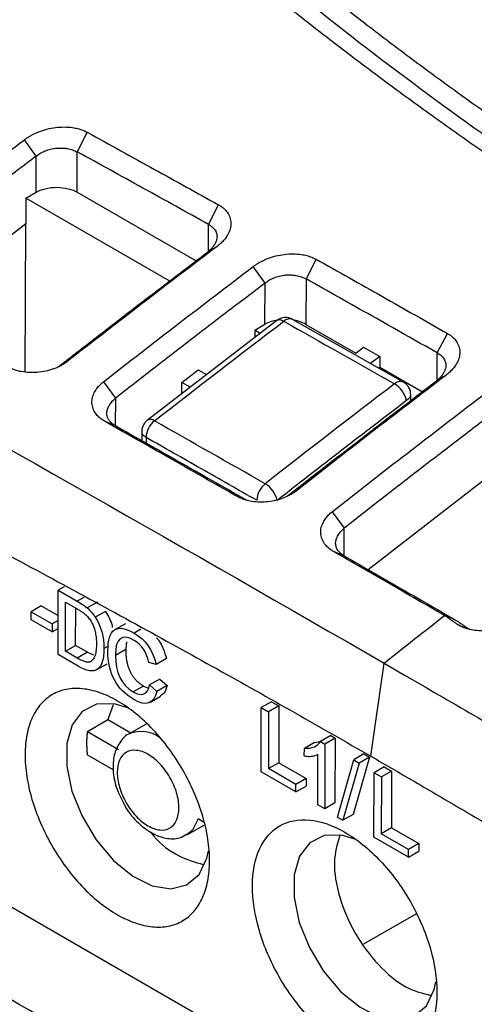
# Model space of a CAD drawing. Header units: millimetres. Extents: x -508 to 796, y -404 to 760.
# Tile 111 of 116: x 656 to 672, y 672 to 706. Entities that reach past the tile are written whole.
import ezdxf

# ---------------------------------------------------------------- set-up
doc = ezdxf.new("R2010")
doc.units = ezdxf.units.MM

msp = doc.modelspace()

# ---------------------------------------------------------------- linework, layer by layer
at = {"color": 7, "linetype": 'Continuous', "lineweight": 25}
for p, q in [((658.334, 701.663), (657.992, 700.985)), ((656.577, 700.837), (656.171, 701.406)), ((657.988, 699.594), (657.992, 700.985)), ((656.574, 699.596), (656.577, 700.682)), ((656.577, 700.682), (656.577, 700.837)), ((656.22, 699.393), (656.218, 698.502)), ((656.22, 699.393), (656.574, 699.596)), ((661.178, 696.531), (656.22, 699.393)), ((657.988, 699.594), (662.089, 697.226)), ((662.518, 698.485), (662.861, 699.161)), ((656.218, 698.502), (652.27, 695.48)), ((656.196, 693.403), (656.211, 698.506)), ((662.815, 697.727), (662.517, 697.553)), ((666.229, 697.282), (665.884, 696.605)), ((664.469, 696.461), (664.061, 697.033)), ((665.884, 696.605), (665.879, 695.038)), ((664.465, 695.041), (664.469, 696.461)), ((664.871, 695.169), (660.409, 691.735)), ((664.111, 694.838), (664.465, 695.041)), ((669.239, 693.049), (665.419, 695.207)), ((665.879, 695.038), (667.596, 694.047)), ((664.111, 694.838), (664.111, 694.584)), ((664.299, 694.729), (664.111, 694.838)), ((670.409, 694.054), (670.756, 694.729)), ((667.596, 694.047), (667.86, 694.247)), ((667.86, 694.247), (668.426, 693.927)), ((668.426, 693.927), (668.11, 693.687)), ((668.426, 693.927), (668.425, 693.568)), ((657.353, 693.587), (657.645, 693.756)), ((668.373, 693.539), (668.425, 693.568)), ((668.425, 693.568), (669.897, 692.718)), ((661.6, 693.03), (662.166, 693.466)), ((662.166, 693.466), (662.45, 693.306)), ((670.706, 693.28), (670.409, 693.11)), ((658.891, 693.058), (659.304, 692.492)), ((661.599, 692.651), (661.6, 693.03)), ((661.884, 692.87), (661.6, 693.03)), ((669.492, 692.408), (669.492, 692.613)), ((659.304, 691.547), (658.953, 691.685)), ((660.216, 691.342), (660.216, 691.03)), ((672.001, 689.656), (668.027, 686.579)), ((665.244, 689.126), (665.536, 689.29)), ((666.781, 688.58), (667.196, 688.011)), ((667.195, 687.058), (666.847, 687.194)), ((657.326, 683.652), (657.332, 685.871)), ((657.541, 685.991), (657.332, 685.871)), ((657.332, 685.871), (657.992, 685.49)), ((657.581, 683.768), (657.586, 685.461)), ((657.586, 685.461), (657.988, 685.229)), ((658.686, 685.464), (658.333, 685.262)), ((656.751, 685.33), (656.397, 685.127)), ((656.397, 685.127), (657.122, 684.709)), ((656.397, 684.854), (656.397, 685.127)), ((656.751, 685.33), (657.33, 684.996)), ((657.935, 683.971), (657.938, 685.258)), ((658.967, 685.143), (658.613, 684.94)), ((657.121, 684.436), (656.397, 684.854)), ((657.122, 684.709), (657.121, 684.436)), ((657.329, 684.828), (657.122, 684.709)), ((659.65, 684.719), (659.296, 684.517)), ((671.001, 684.866), (670.655, 685.001)), ((657.121, 684.436), (657.328, 684.555)), ((671.155, 684.664), (671.537, 684.515)), ((659.689, 684.089), (659.661, 683.84)), ((657.581, 683.768), (657.935, 683.971)), ((657.99, 683.532), (657.581, 683.768)), ((658.343, 683.735), (657.935, 683.971)), ((658.343, 683.735), (657.99, 683.532)), ((658.343, 683.735), (658.546, 683.646)), ((659.308, 683.637), (659.661, 683.84)), ((658.017, 683.253), (657.326, 683.652)), ((658.666, 683.134), (659.019, 683.336)), ((660.71, 683.311), (660.461, 683.386)), ((661.063, 683.514), (660.71, 683.311)), ((668.115, 680.15), (668.574, 683.357)), ((641.343, 683.254), (691.387, 654.364)), ((660.84, 682.81), (660.486, 682.607)), ((660.84, 682.81), (661.094, 682.589)), ((660.277, 682.57), (659.924, 682.367)), ((660.277, 682.57), (660.447, 682.501)), ((660.486, 682.607), (660.74, 682.386)), ((661.094, 682.589), (660.74, 682.386)), ((660.513, 682.016), (660.866, 682.219)), ((664.69, 682.03), (664.337, 681.827)), ((664.69, 682.03), (664.945, 681.883)), ((659.224, 681.923), (659.046, 681.412)), ((664.331, 679.608), (664.337, 681.827)), ((664.337, 681.827), (664.591, 681.68)), ((664.591, 681.68), (664.586, 679.724)), ((664.945, 681.883), (664.591, 681.68)), ((664.945, 681.883), (664.939, 679.927)), ((658.338, 681), (659.046, 681.412)), ((659.046, 681.412), (659.842, 680.953)), ((658.338, 681), (659.414, 680.378)), ((660.365, 681.26), (659.781, 680.917)), ((659.781, 680.917), (659.805, 680.93)), ((666.177, 680.624), (665.823, 680.421)), ((666.177, 680.624), (666.373, 680.654)), ((666.732, 680.862), (666.379, 680.659)), ((666.379, 680.659), (666.531, 680.571)), ((666.885, 680.774), (666.531, 680.571)), ((666.732, 680.862), (666.885, 680.774)), ((666.885, 680.774), (666.878, 678.544)), ((665.822, 680.158), (665.823, 680.421)), ((666.531, 680.571), (666.525, 678.341)), ((659.229, 679.681), (658.336, 680.196)), ((666.288, 678.478), (666.293, 680.215)), ((666.961, 678.051), (667.525, 680.025)), ((668.068, 680.118), (667.505, 678.144)), ((667.878, 680.228), (667.525, 680.025)), ((667.525, 680.025), (667.714, 679.916)), ((668.068, 680.118), (667.714, 679.916)), ((667.878, 680.228), (668.068, 680.118)), ((665.528, 678.917), (664.331, 679.608)), ((664.939, 679.927), (664.586, 679.724)), ((665.529, 679.18), (664.586, 679.724)), ((664.939, 679.927), (665.882, 679.383)), ((667.714, 679.916), (667.151, 677.942)), ((668.579, 679.785), (668.226, 679.582)), ((668.834, 679.638), (668.48, 679.435)), ((668.579, 679.785), (668.834, 679.638)), ((668.834, 679.638), (668.828, 677.682)), ((665.882, 679.383), (665.529, 679.18)), ((665.882, 679.383), (665.882, 679.12)), ((668.22, 677.363), (668.226, 679.582)), ((668.226, 679.582), (668.48, 679.435)), ((668.48, 679.435), (668.475, 677.479)), ((665.528, 678.917), (665.529, 679.18)), ((665.528, 678.917), (665.882, 679.12)), ((666.525, 678.341), (666.288, 678.478)), ((666.878, 678.544), (666.525, 678.341)), ((662.348, 677.88), (662.16, 677.988)), ((666.961, 678.051), (667.151, 677.942)), ((667.505, 678.144), (667.151, 677.942)), ((661.775, 677.439), (662.365, 677.769)), ((668.828, 677.682), (668.475, 677.479)), ((668.828, 677.682), (669.771, 677.138)), ((669.417, 676.672), (668.22, 677.363)), ((669.418, 676.935), (668.475, 677.479)), ((669.417, 676.672), (669.418, 676.935)), ((669.771, 677.138), (669.418, 676.935)), ((669.771, 677.138), (669.771, 676.874)), ((669.417, 676.672), (669.771, 676.874)), ((669.663, 674.707), (667.858, 673.672))]:
    msp.add_line(p, q, dxfattribs=at)
at = {"color": 250, "linetype": 'Continuous', "lineweight": 25}
for p, q in [((662.515, 697.551), (662.518, 698.485)), ((670.407, 693.109), (670.409, 694.054)), ((659.304, 692.492), (659.302, 691.548)), ((660.363, 691.138), (660.362, 690.947)), ((667.193, 687.059), (667.196, 688.011)), ((658.215, 685.618), (657.992, 685.49)), ((660.188, 684.529), (659.955, 684.395)), ((659.067, 683.948), (658.912, 683.859))]:
    msp.add_line(p, q, dxfattribs=at)
at = {"color": 250, "linetype": 'Continuous', "lineweight": 25, "flags": 128}
for points in [[(665.114, 695.145), (665.047, 695.177), (664.984, 695.193), (664.929, 695.193), (664.883, 695.177), (664.871, 695.169)], [(662.157, 677.987), (661.968, 677.6), (661.774, 677.439)]]:
    msp.add_lwpolyline(points, dxfattribs=at)
at = {"color": 7, "linetype": 'Continuous', "lineweight": 25, "flags": 128}
for points in [[(668.574, 683.357), (669.281, 682.948), (669.988, 682.538)], [(659.729, 681.817), (659.259, 681.954), (658.659, 681.94), (658.165, 681.693), (657.813, 681.229), (657.629, 680.583), (657.627, 679.803), (657.807, 678.948), (658.155, 678.08), (658.646, 677.263), (659.244, 676.559), (659.903, 676.019), (660.576, 675.685), (661.212, 675.579), (661.763, 675.711), (662.19, 676.07), (662.461, 676.63), (662.519, 676.893)], [(667.57, 677.29), (667.101, 677.427), (666.501, 677.413), (666.007, 677.166), (665.655, 676.702), (665.471, 676.056), (665.469, 675.276), (665.649, 674.421), (665.997, 673.553), (666.488, 672.736), (667.086, 672.032), (667.745, 671.493), (668.418, 671.158), (669.053, 671.052), (669.605, 671.184), (670.032, 671.543), (670.303, 672.103), (670.361, 672.366)]]:
    msp.add_lwpolyline(points, dxfattribs=at)
at = {"color": 7, "linetype": 'Continuous', "lineweight": 25}
for centre, radius, start, end in [((665.174, 694.771), 0.5, 60.6635, 127.2478), ((665.093, 693.891), 1.31, 98.7178, 118.636), ((665.253, 693.902), 1.298, 61.1241, 79.533), ((668.465, 692.217), 0.902, 12.4311, 58.718), ((661.138, 691.105), 0.776, 128.8039, 177.6056), ((664.959, 688.937), 0.778, 128.7989, 177.3692), ((663.994, 688.758), 0.919, 13.4538, 58.7597)]:
    msp.add_arc(centre, radius, start, end, dxfattribs=at)
at = {"color": 250, "linetype": 'Continuous', "lineweight": 25}
for centre, radius, start, end in [((665.313, 694.944), 0.283, 68.0737, 134.7876), ((669.131, 692.797), 0.274, 66.8061, 136.1401), ((660.511, 691.536), 0.224, 51.0716, 117.1382), ((660.195, 679.932), 1.071, 54.1998, 111.3369)]:
    msp.add_arc(centre, radius, start, end, dxfattribs=at)
at = {"color": 7, "linetype": 'Continuous', "lineweight": 25}
for points, knots in [([(683.746, 694.068), (683.452, 694.238), (682.864, 694.579), (681.991, 695.094), (681.124, 695.613), (680.265, 696.135), (679.412, 696.661), (678.566, 697.19), (677.727, 697.722), (676.895, 698.258), (676.071, 698.797), (675.253, 699.34), (673.21, 700.715), (670.029, 702.963), (665.873, 706.159), (661.945, 709.452), (659.074, 712.087), (657.116, 714), (655.967, 715.159), (654.847, 716.326), (653.757, 717.501), (652.693, 718.683), (652.009, 719.478), (651.667, 719.876)], [0, 0, 0, 0, 0.022455, 0.044904, 0.067349, 0.08979, 0.112229, 0.134667, 0.157106, 0.179547, 0.201991, 0.224439, 0.246892, 0.371655, 0.496427, 0.622088, 0.747758, 0.789808, 0.831843, 0.873872, 0.915902, 0.957942, 1, 1, 1, 1]), ([(653.559, 718.541), (653.757, 718.324), (654.154, 717.889), (654.761, 717.239), (655.375, 716.592), (655.998, 715.948), (656.63, 715.306), (657.27, 714.668), (657.919, 714.032), (658.577, 713.399), (659.243, 712.769), (659.917, 712.141), (660.601, 711.517), (661.293, 710.895), (661.993, 710.276), (662.702, 709.659), (663.42, 709.046), (664.146, 708.435), (664.881, 707.827), (665.624, 707.222), (666.376, 706.619), (667.384, 705.825), (668.658, 704.844), (670.214, 703.682), (671.8, 702.534), (673.416, 701.4), (675.062, 700.279), (676.738, 699.173), (678.444, 698.079), (680.18, 697), (681.945, 695.933), (683.145, 695.234), (683.746, 694.885)], [0, 0, 0, 0, 0.025196, 0.050378, 0.075548, 0.100707, 0.125857, 0.150999, 0.176135, 0.201267, 0.226395, 0.251522, 0.276649, 0.301777, 0.326908, 0.352044, 0.377186, 0.402336, 0.427494, 0.452664, 0.477846, 0.503041, 0.552805, 0.602523, 0.652206, 0.701865, 0.751514, 0.801162, 0.850824, 0.900509, 0.950231, 1, 1, 1, 1]), ([(659.497, 710.868), (659.497, 710.868), (659.497, 710.868), (659.497, 710.868), (653.778, 706.795), (648.081, 702.519), (642.412, 698.087)], [0, 0, 0, 0, 0.000002, 0.000002, 0.000002, 1.000002, 1.000002, 1.000002, 1.000002]), ([(659.497, 710.868), (659.728, 710.661), (660.188, 710.246), (660.889, 709.629), (661.598, 709.014), (662.315, 708.403), (663.04, 707.794), (663.773, 707.189), (664.514, 706.586), (665.263, 705.987), (666.02, 705.391), (666.784, 704.799), (667.557, 704.21), (668.337, 703.624), (669.124, 703.041), (669.92, 702.462), (670.722, 701.886), (671.533, 701.313), (672.35, 700.744), (673.175, 700.179), (674.008, 699.617), (674.848, 699.059), (675.695, 698.504), (676.549, 697.953), (677.41, 697.406), (678.278, 696.862), (679.153, 696.322), (680.035, 695.786), (680.924, 695.253), (681.82, 694.724), (682.422, 694.375), (682.724, 694.2)], [0, 0, 0, 0, 0.034623, 0.069235, 0.103838, 0.138431, 0.173013, 0.207586, 0.242148, 0.276701, 0.311244, 0.345776, 0.380299, 0.414811, 0.449314, 0.483807, 0.518289, 0.552762, 0.587225, 0.621677, 0.65612, 0.690553, 0.724976, 0.759389, 0.793792, 0.828185, 0.862568, 0.896941, 0.931304, 0.965657, 1, 1, 1, 1]), ([(656.171, 701.406), (656.2, 701.427), (656.257, 701.468), (656.351, 701.526), (656.449, 701.58), (656.552, 701.63), (656.714, 701.699), (656.942, 701.774), (657.24, 701.831), (657.541, 701.851), (657.802, 701.832), (658.015, 701.79), (658.186, 701.737), (658.284, 701.688), (658.334, 701.663)], [0, 0, 0, 0, 0.050026, 0.099838, 0.149686, 0.199818, 0.250479, 0.376249, 0.500254, 0.625627, 0.749894, 0.834244, 0.917035, 1, 1, 1, 1]), ([(658.334, 701.663), (659.108, 701.237), (660.617, 700.407), (662.126, 699.569), (662.861, 699.161)], [0, 0, 0, 0, 0.513293, 1, 1, 1, 1]), ([(656.577, 700.837), (656.615, 700.869), (656.7, 700.931), (656.849, 701.009), (657.029, 701.074), (657.212, 701.109), (657.357, 701.119), (657.454, 701.119), (657.546, 701.114), (657.678, 701.097), (657.839, 701.056), (657.944, 701.011), (657.992, 700.985)], [2, 2, 2, 2, 2.318944, 2.657867, 3.026373, 3.465176, 3.760908, 3.909856, 4.059502, 4.340044, 4.759374, 5.182784, 5.182784, 5.182784, 5.182784]), ([(662.518, 698.485), (661.763, 698.904), (660.254, 699.741), (658.745, 700.571), (657.992, 700.985)], [0, 0, 0, 0, 0.5003796, 1, 1, 1, 1]), ([(656.577, 700.837), (656.146, 700.512), (655.284, 699.862), (653.993, 698.878), (652.702, 697.89), (651.842, 697.225), (651.413, 696.893)], [0, 0, 0, 0, 0.250003, 0.5, 0.749997, 1, 1, 1, 1]), ([(656.574, 699.596), (656.657, 699.644), (656.762, 699.687), (657.005, 699.747), (657.143, 699.764), (657.419, 699.763), (657.556, 699.746), (657.799, 699.685), (657.905, 699.642), (657.988, 699.594)], [0, 0, 0, 0, 0.25, 0.25, 0.5, 0.5, 0.75, 0.75, 1, 1, 1, 1]), ([(662.861, 699.161), (662.889, 699.145), (662.945, 699.112), (663.019, 699.056), (663.085, 698.996), (663.143, 698.931), (663.215, 698.829), (663.28, 698.681), (663.299, 698.484), (663.26, 698.282), (663.173, 698.106), (663.065, 697.958), (662.952, 697.837), (662.861, 697.764), (662.815, 697.727)], [0, 0, 0, 0, 0.050233, 0.100009, 0.149689, 0.199637, 0.250206, 0.37464, 0.499905, 0.624009, 0.749713, 0.833579, 0.916583, 1, 1, 1, 1]), ([(662.518, 698.485), (662.562, 698.461), (662.641, 698.408), (662.736, 698.309), (662.799, 698.19), (662.816, 698.069), (662.802, 697.972), (662.777, 697.888), (662.744, 697.819), (662.689, 697.732), (662.62, 697.648), (662.552, 697.583), (662.517, 697.553)], [2, 2, 2, 2, 2.389012, 2.775287, 3.220522, 3.663857, 3.956252, 4.11332, 4.427362, 4.585395, 4.905934, 5.206279, 5.206279, 5.206279, 5.206279]), ([(657.353, 693.587), (657.46, 693.671), (657.675, 693.838), (658.105, 694.172), (658.857, 694.754), (659.934, 695.584), (661.226, 696.573), (662.087, 697.227), (662.517, 697.553)], [0, 0, 0, 0, 0.0624998, 0.1249999, 0.25, 0.4999999, 0.7506501, 1, 1, 1, 1]), ([(664.061, 697.033), (664.09, 697.054), (664.147, 697.096), (664.241, 697.154), (664.339, 697.209), (664.443, 697.259), (664.605, 697.327), (664.834, 697.402), (665.133, 697.458), (665.434, 697.477), (665.696, 697.456), (665.91, 697.412), (666.081, 697.358), (666.18, 697.307), (666.229, 697.282)], [0, 0, 0, 0, 0.050094, 0.099934, 0.149775, 0.199871, 0.250473, 0.376175, 0.500259, 0.62563, 0.749897, 0.83421, 0.917004, 1, 1, 1, 1]), ([(666.229, 697.282), (666.993, 696.854), (668.502, 696.006), (670.011, 695.151), (670.756, 694.729)], [0, 0, 0, 0, 0.505989, 1, 1, 1, 1]), ([(664.469, 696.461), (664.507, 696.493), (664.591, 696.556), (664.74, 696.635), (664.92, 696.7), (665.102, 696.735), (665.247, 696.745), (665.343, 696.744), (665.436, 696.739), (665.568, 696.721), (665.73, 696.679), (665.835, 696.632), (665.884, 696.605)], [2, 2, 2, 2, 2.319067, 2.658461, 3.02678, 3.464273, 3.759177, 3.90771, 4.056932, 4.338616, 4.759786, 5.185472, 5.185472, 5.185472, 5.185472]), ([(670.409, 694.054), (669.658, 694.479), (668.15, 695.333), (666.641, 696.18), (665.884, 696.605)], [0, 0, 0, 0, 0.497876, 1, 1, 1, 1]), ([(664.469, 696.461), (664.038, 696.134), (663.176, 695.48), (661.885, 694.49), (660.594, 693.495), (659.734, 692.827), (659.304, 692.492)], [0, 0, 0, 0, 0.250003, 0.5, 0.749997, 1, 1, 1, 1]), ([(640.186, 695.073), (640.898, 694.714), (642.307, 694.004), (644.396, 692.94), (646.44, 691.892), (648.439, 690.859), (650.394, 689.842), (652.304, 688.841), (654.55, 687.653), (657.119, 686.279), (659.997, 684.716), (662.785, 683.176), (665.483, 681.661), (667.247, 680.649), (668.115, 680.15)], [0, 0, 0, 0, 0.076331, 0.151025, 0.224069, 0.295482, 0.365274, 0.433442, 0.499982, 0.605894, 0.708863, 0.808877, 0.905926, 1, 1, 1, 1]), ([(670.756, 694.729), (670.784, 694.712), (670.84, 694.679), (670.914, 694.622), (670.98, 694.561), (671.037, 694.495), (671.109, 694.391), (671.174, 694.241), (671.192, 694.042), (671.152, 693.838), (671.064, 693.661), (670.956, 693.512), (670.843, 693.391), (670.752, 693.317), (670.706, 693.28)], [0, 0, 0, 0, 0.050105, 0.099814, 0.149496, 0.199514, 0.250229, 0.374584, 0.499897, 0.623974, 0.749688, 0.833573, 0.916595, 1, 1, 1, 1]), ([(670.409, 694.054), (670.453, 694.03), (670.532, 693.976), (670.627, 693.875), (670.69, 693.755), (670.708, 693.632), (670.695, 693.535), (670.669, 693.45), (670.637, 693.38), (670.581, 693.292), (670.512, 693.206), (670.444, 693.141), (670.409, 693.11)], [2, 2, 2, 2, 2.385379, 2.76693, 3.212195, 3.655425, 3.947547, 4.104801, 4.419257, 4.577532, 4.898635, 5.198814, 5.198814, 5.198814, 5.198814]), ([(657.645, 693.756), (657.617, 693.735), (657.562, 693.695), (657.471, 693.639), (657.375, 693.588), (657.274, 693.542), (657.117, 693.48), (656.895, 693.417), (656.609, 693.375), (656.325, 693.371), (656.083, 693.401), (655.886, 693.449), (655.727, 693.505), (655.633, 693.553), (655.586, 693.578)], [0, 0, 0, 0, 0.050219, 0.10003, 0.149789, 0.199854, 0.250572, 0.375235, 0.500238, 0.624419, 0.7499, 0.83292, 0.915876, 1, 1, 1, 1]), ([(658.953, 691.685), (658.927, 691.701), (658.873, 691.732), (658.801, 691.785), (658.736, 691.841), (658.678, 691.901), (658.602, 691.996), (658.528, 692.135), (658.489, 692.322), (658.506, 692.515), (658.572, 692.687), (658.664, 692.832), (658.765, 692.95), (658.849, 693.022), (658.891, 693.058)], [0, 0, 0, 0, 0.050702, 0.100794, 0.150547, 0.200239, 0.250151, 0.375437, 0.499857, 0.624868, 0.749583, 0.833568, 0.916524, 1, 1, 1, 1]), ([(665.244, 689.126), (665.352, 689.21), (665.567, 689.377), (665.996, 689.713), (666.749, 690.299), (667.827, 691.133), (669.118, 692.127), (669.98, 692.784), (670.409, 693.11)], [0, 0, 0, 0, 0.0625, 0.125, 0.25, 0.5, 0.751297, 1, 1, 1, 1]), ([(669.491, 692.578), (669.49, 692.626), (669.489, 692.724), (669.433, 692.862), (669.345, 692.98), (669.268, 693.03), (669.231, 693.054)], [0, 0, 0, 0, 0.2525605, 0.5095516, 0.761328, 1, 1, 1, 1]), ([(659.304, 691.547), (659.254, 691.574), (659.172, 691.632), (659.084, 691.73), (659.031, 691.833), (659.011, 691.923), (659.01, 692.017), (659.024, 692.093), (659.059, 692.188), (659.131, 692.319), (659.228, 692.426), (659.304, 692.492)], [2, 2, 2, 2, 2.422636, 2.784258, 3.141053, 3.49648, 3.675233, 4.031196, 4.208422, 4.560425, 5.2574, 5.2574, 5.2574, 5.2574]), ([(669.346, 692.411), (668.977, 692.129), (668.238, 691.565), (667.126, 690.709), (666.009, 689.845), (665.263, 689.263), (664.888, 688.971)], [0, 0, 0, 0, 0.247792, 0.497053, 0.747788, 1, 1, 1, 1]), ([(672.361, 691.998), (671.93, 691.669), (671.068, 691.012), (669.776, 690.018), (668.485, 689.019), (667.626, 688.347), (667.196, 688.011)], [0, 0, 0, 0, 0.250003, 0.5, 0.749997, 1, 1, 1, 1]), ([(663.48, 689.118), (662.707, 689.558), (661.198, 690.417), (659.689, 691.27), (658.953, 691.685)], [0, 0, 0, 0, 0.512701, 1, 1, 1, 1]), ([(659.304, 691.547), (660.023, 691.141), (661.532, 690.289), (663.04, 689.43), (663.83, 688.981)], [0, 0, 0, 0, 0.4769, 1, 1, 1, 1]), ([(660.415, 691.739), (660.385, 691.713), (660.322, 691.658), (660.252, 691.537), (660.212, 691.398), (660.22, 691.303), (660.224, 691.255)], [0, 0, 0, 0, 0.229674, 0.477693, 0.737608, 1, 1, 1, 1]), ([(664.181, 688.973), (663.54, 689.337), (662.267, 690.061), (660.995, 690.781), (660.363, 691.138)], [0, 0, 0, 0, 0.503653, 1, 1, 1, 1]), ([(665.536, 689.29), (665.508, 689.27), (665.453, 689.229), (665.362, 689.173), (665.267, 689.122), (665.166, 689.076), (665.009, 689.015), (664.788, 688.951), (664.503, 688.91), (664.218, 688.907), (663.977, 688.938), (663.779, 688.987), (663.621, 689.044), (663.527, 689.093), (663.48, 689.118)], [0, 0, 0, 0, 0.050194, 0.099985, 0.149722, 0.199752, 0.250418, 0.375036, 0.500196, 0.624449, 0.749913, 0.832958, 0.915905, 1, 1, 1, 1]), ([(666.847, 687.194), (666.82, 687.21), (666.767, 687.242), (666.695, 687.295), (666.63, 687.352), (666.572, 687.413), (666.495, 687.509), (666.42, 687.649), (666.381, 687.838), (666.397, 688.033), (666.463, 688.207), (666.554, 688.352), (666.655, 688.472), (666.739, 688.544), (666.781, 688.58)], [0, 0, 0, 0, 0.050586, 0.100627, 0.150393, 0.200158, 0.250197, 0.375584, 0.499941, 0.624916, 0.7497, 0.833837, 0.916745, 1, 1, 1, 1]), ([(667.195, 687.058), (667.152, 687.082), (667.056, 687.15), (666.961, 687.262), (666.908, 687.391), (666.897, 687.507), (666.918, 687.624), (666.968, 687.747), (667.057, 687.878), (667.146, 687.968), (667.196, 688.011)], [2, 2, 2, 2, 2.366097, 2.903557, 3.258725, 3.661868, 4.001126, 4.340767, 4.790746, 5.240958, 5.240958, 5.240958, 5.240958]), ([(670.655, 685.003), (670.027, 685.365), (668.758, 686.097), (667.489, 686.825), (666.847, 687.194)], [0, 0, 0, 0, 0.4943002, 1, 1, 1, 1]), ([(667.195, 687.058), (667.833, 686.691), (669.102, 685.963), (670.371, 685.231), (671.002, 684.868)], [0, 0, 0, 0, 0.502816, 1, 1, 1, 1]), ([(657.988, 685.229), (658.023, 685.208), (658.088, 685.17), (658.178, 685.109), (658.253, 685.054), (658.296, 685.013), (658.316, 684.994)], [0, 0, 0, 0, 0.317374, 0.588807, 0.8156, 1, 1, 1, 1]), ([(658.967, 685.143), (659.012, 685.063), (659.104, 684.901), (659.186, 684.703), (659.197, 684.602), (659.199, 684.585)], [0, 0, 0, 0, 0.443687, 0.901687, 1, 1, 1, 1]), ([(658.316, 684.994), (658.334, 684.975), (658.37, 684.936), (658.42, 684.871), (658.465, 684.803), (658.505, 684.731), (658.54, 684.654), (658.57, 684.574), (658.596, 684.49), (658.617, 684.402), (658.633, 684.31), (658.644, 684.215), (658.651, 684.115), (658.652, 684.049), (658.652, 684.014)], [0, 0, 0, 0, 0.073509, 0.145267, 0.216429, 0.288176, 0.361662, 0.437963, 0.51804, 0.602725, 0.692725, 0.788628, 0.890919, 1, 1, 1, 1]), ([(671.155, 684.664), (671.132, 684.678), (671.08, 684.709), (670.997, 684.766), (670.89, 684.842), (670.778, 684.925), (670.691, 684.978), (670.655, 685.001)], [0, 0, 0, 0, 0.130275, 0.2968975, 0.5000234, 0.7923104, 1, 1, 1, 1]), ([(671.002, 684.865), (671.025, 684.852), (671.078, 684.82), (671.167, 684.761), (671.285, 684.68), (671.41, 684.593), (671.499, 684.538), (671.537, 684.515)], [0, 0, 0, 0, 0.1285029, 0.2951219, 0.5000061, 0.7902829, 1, 1, 1, 1]), ([(673.219, 684.879), (673.191, 684.858), (673.137, 684.817), (673.047, 684.76), (672.953, 684.707), (672.853, 684.659), (672.698, 684.593), (672.479, 684.524), (672.193, 684.475), (671.906, 684.463), (671.659, 684.488), (671.458, 684.534), (671.296, 684.589), (671.202, 684.639), (671.155, 684.664)], [0, 0, 0, 0, 0.050407, 0.100344, 0.150107, 0.199996, 0.250306, 0.375434, 0.500237, 0.62529, 0.750054, 0.83367, 0.916478, 1, 1, 1, 1]), ([(658.652, 684.014), (658.651, 683.97), (658.65, 683.885), (658.638, 683.769), (658.618, 683.667), (658.591, 683.581), (658.555, 683.51), (658.513, 683.454), (658.477, 683.429), (658.459, 683.417)], [0, 0, 0, 0, 0.175986, 0.338557, 0.488815, 0.62815, 0.758307, 0.881419, 1, 1, 1, 1]), ([(660.729, 684.23), (660.751, 684.206), (660.847, 684.102), (660.974, 683.844), (661.033, 683.628), (661.063, 683.514)], [0, 0, 0, 0, 0.126469, 0.538081, 1, 1, 1, 1]), ([(659.661, 683.84), (659.662, 683.791), (659.663, 683.697), (659.675, 683.556), (659.696, 683.422), (659.726, 683.296), (659.764, 683.178), (659.811, 683.067), (659.868, 682.963), (659.933, 682.868), (660.007, 682.78), (660.089, 682.701), (660.18, 682.629), (660.244, 682.59), (660.277, 682.57)], [0, 0, 0, 0, 0.110172, 0.211333, 0.304204, 0.389718, 0.469065, 0.543731, 0.615496, 0.686355, 0.758382, 0.833552, 0.913609, 1, 1, 1, 1]), ([(658.459, 683.417), (658.449, 683.412), (658.427, 683.401), (658.389, 683.394), (658.347, 683.394), (658.299, 683.4), (658.247, 683.413), (658.189, 683.433), (658.127, 683.46), (658.06, 683.492), (658.014, 683.518), (657.99, 683.532)], [0, 0, 0, 0, 0.085979, 0.175761, 0.270696, 0.371927, 0.480398, 0.596877, 0.721986, 0.856225, 1, 1, 1, 1]), ([(661.094, 682.589), (661.065, 682.491), (661.018, 682.332), (660.903, 682.259), (660.859, 682.231)], [0, 0, 0, 0, 0.613185, 1, 1, 1, 1]), ([(669.988, 682.537), (670.805, 682.064), (672.439, 681.118), (674.89, 679.693), (678.801, 677.409), (683.025, 674.921), (687.578, 672.206), (690.98, 670.161), (694.404, 668.087), (696.68, 666.694), (697.831, 665.99)], [0, 0, 0, 0, 0.087977, 0.176008, 0.264056, 0.50937, 0.631091, 0.75468, 0.875935, 1, 1, 1, 1]), ([(666.062, 665.792), (664.785, 666.529), (662.319, 667.952), (658.747, 670.008), (655.435, 671.913), (651.027, 674.448), (645.421, 677.674), (640.836, 680.317), (638.535, 681.644)], [0, 0, 0, 0, 0.139252, 0.269004, 0.389253, 0.5, 0.749024, 1, 1, 1, 1]), ([(658.338, 681), (658.333, 680.958), (658.323, 680.875), (658.314, 680.746), (658.313, 680.657), (658.312, 680.612)], [0, 0, 0, 0, 0.333456, 0.666544, 1, 1, 1, 1]), ([(659.818, 680.936), (659.816, 680.935), (659.659, 680.892), (659.437, 680.624), (659.238, 680.191), (659.204, 679.654), (659.315, 679.061), (659.513, 678.677), (659.609, 678.49)], [0, 0, 0, 0, 0.002639, 0.196401, 0.380194, 0.577919, 0.794465, 1, 1, 1, 1]), ([(658.312, 680.612), (658.313, 680.567), (658.314, 680.477), (658.321, 680.338), (658.331, 680.243), (658.336, 680.196)], [0, 0, 0, 0, 0.333456, 0.666544, 1, 1, 1, 1]), ([(661.497, 678.367), (661.497, 678.205), (661.469, 678.06), (661.361, 677.824), (661.282, 677.733), (661.085, 677.619), (660.966, 677.596), (660.709, 677.622), (660.569, 677.67), (660.291, 677.831), (660.152, 677.943), (659.895, 678.215), (659.777, 678.374), (659.581, 678.716), (659.502, 678.898), (659.397, 679.257), (659.369, 679.434), (659.37, 679.756), (659.398, 679.901), (659.506, 680.137), (659.585, 680.228), (659.783, 680.342), (659.901, 680.365), (660.159, 680.34), (660.298, 680.291), (660.576, 680.131), (660.715, 680.018), (660.972, 679.746), (661.09, 679.587), (661.286, 679.246), (661.365, 679.064), (661.471, 678.705), (661.498, 678.528), (661.497, 678.367)], [0, 0, 0, 0, 0.0625, 0.0625, 0.125, 0.125, 0.1875, 0.1875, 0.25, 0.25, 0.3125, 0.3125, 0.375, 0.375, 0.4375, 0.4375, 0.5, 0.5, 0.5625, 0.5625, 0.625, 0.625, 0.6875, 0.6875, 0.75, 0.75, 0.8125, 0.8125, 0.875, 0.875, 0.9375, 0.9375, 1, 1, 1, 1]), ([(636.426, 680.114), (636.661, 679.979), (636.896, 679.843), (638.671, 678.818), (641.75, 677.04), (651.271, 671.543), (659.253, 666.937), (665.694, 663.218)], [3.331036, 3.331036, 3.331036, 3.331036, 3.380178, 3.380178, 3.70156, 4.022942, 5.367207, 5.367207, 5.367207, 5.367207]), ([(665.822, 680.158), (665.853, 680.154), (665.913, 680.146), (666, 680.144), (666.081, 680.15), (666.157, 680.163), (666.228, 680.184), (666.272, 680.205), (666.293, 680.215)], [0, 0, 0, 0, 0.178291, 0.350953, 0.518674, 0.682207, 0.842361, 1, 1, 1, 1]), ([(668.115, 680.15), (668.658, 679.836), (669.752, 679.203), (671.404, 678.234), (673.083, 677.241), (674.789, 676.222), (676.521, 675.179), (678.279, 674.11), (680.064, 673.015), (682.318, 671.621), (685.087, 669.89), (688.416, 667.779), (691.912, 665.538), (694.298, 663.986), (695.52, 663.192)], [0, 0, 0, 0, 0.058848, 0.118743, 0.179684, 0.241668, 0.304695, 0.368762, 0.433867, 0.500008, 0.615679, 0.737578, 0.865689, 1, 1, 1, 1]), ([(659.609, 678.49), (659.616, 678.476), (659.716, 678.256), (660.036, 677.889), (660.517, 677.491), (661.026, 677.304), (661.467, 677.287), (661.683, 677.413), (661.763, 677.46)], [0, 0, 0, 0, 0.016578, 0.245805, 0.480055, 0.692658, 0.886525, 1, 1, 1, 1]), ([(667.225, 677.526), (666.809, 677.766), (666.392, 677.911), (665.621, 677.986), (665.268, 677.917), (664.677, 677.576), (664.44, 677.304), (664.118, 676.598), (664.034, 676.164), (664.031, 675.2), (664.113, 674.671), (664.429, 673.597), (664.664, 673.052), (665.251, 672.031), (665.603, 671.555), (666.372, 670.742), (666.788, 670.405), (667.621, 669.924), (668.038, 669.78), (668.808, 669.704), (669.162, 669.773), (669.753, 670.115), (669.99, 670.387), (670.311, 671.093), (670.395, 671.527), (670.398, 672.49), (670.317, 673.02), (670, 674.094), (669.766, 674.638), (669.179, 675.659), (668.826, 676.136), (668.058, 676.949), (667.642, 677.285), (667.225, 677.526)], [0, 0, 0, 0, 0.0625, 0.0625, 0.125, 0.125, 0.1875, 0.1875, 0.25, 0.25, 0.3125, 0.3125, 0.375, 0.375, 0.4375, 0.4375, 0.5, 0.5, 0.5625, 0.5625, 0.625, 0.625, 0.6875, 0.6875, 0.75, 0.75, 0.8125, 0.8125, 0.875, 0.875, 0.9375, 0.9375, 1, 1, 1, 1]), ([(660.525, 677.529), (660.557, 677.487), (660.838, 677.124), (661.493, 676.663), (662.055, 676.497), (662.332, 676.415)], [0, 0, 0, 0, 0.061048, 0.53578, 1, 1, 1, 1]), ([(667.038, 677.404), (666.955, 677.116), (666.783, 676.516), (666.992, 675.288), (667.534, 674.021), (668.355, 672.917), (669.303, 672.124), (669.9, 671.974), (670.183, 671.903)], [0, 0, 0, 0, 0.158848, 0.330438, 0.502028, 0.673619, 0.845209, 1, 1, 1, 1]), ([(658.544, 621.178), (659.081, 621.636), (660.174, 622.567), (661.838, 623.986), (663.558, 625.454), (665.333, 626.968), (667.843, 629.107), (671.31, 632.05), (676.111, 636.085), (681.53, 640.56), (687.283, 645.23), (694.1, 650.662), (701.772, 656.623), (708.591, 661.742), (713.394, 665.257), (716.401, 667.425), (719.347, 669.519), (722.233, 671.538), (725.056, 673.486), (726.919, 674.745), (727.84, 675.368)], [0, 0, 0, 0, 0.023316, 0.047472, 0.072469, 0.098308, 0.124992, 0.182222, 0.249982, 0.334822, 0.418134, 0.499916, 0.630338, 0.749929, 0.793915, 0.836981, 0.879125, 0.920344, 0.960636, 1, 1, 1, 1])]:
    msp.add_open_spline(points, degree=3, knots=knots, dxfattribs=at)
for points in [[(651.002, 697.456), (652.723, 698.789), (654.446, 700.106), (656.171, 701.406)], [(662.815, 697.727), (661.09, 696.42), (659.366, 695.096), (657.645, 693.756)], [(658.891, 693.058), (660.612, 694.399), (662.336, 695.725), (664.061, 697.033)], [(660.652, 691.71), (662.137, 692.867), (663.624, 694.012), (665.114, 695.145)], [(665.114, 695.145), (666.387, 694.429), (667.66, 693.71), (668.933, 692.987)], [(648.296, 694.85), (655.054, 691.102), (661.814, 687.259), (668.574, 683.357)], [(670.706, 693.28), (668.98, 691.967), (667.257, 690.637), (665.536, 689.29)], [(668.933, 692.987), (667.444, 691.852), (665.956, 690.704), (664.471, 689.544)], [(666.781, 688.58), (668.502, 689.927), (670.225, 691.258), (671.951, 692.572)], [(664.471, 689.544), (663.198, 690.269), (661.925, 690.991), (660.652, 691.71)], [(657.992, 685.49), (658.141, 685.404), (658.254, 685.328), (658.333, 685.262)], [(658.333, 685.262), (658.442, 685.169), (658.536, 685.062), (658.613, 684.94)], [(658.613, 684.94), (658.814, 684.627), (658.914, 684.267), (658.912, 683.859)], [(659.047, 683.786), (659.049, 684.54), (659.352, 684.743), (659.955, 684.395)], [(668.574, 683.357), (669.267, 683.908), (669.961, 684.456), (670.654, 685.003)], [(659.949, 684.145), (659.523, 684.391), (659.309, 684.222), (659.308, 683.637)], [(659.955, 684.395), (660.351, 684.166), (660.603, 683.805), (660.71, 683.311)], [(660.461, 683.386), (660.377, 683.744), (660.206, 683.997), (659.949, 684.145)], [(658.912, 683.859), (658.91, 683.112), (658.612, 682.909), (658.017, 683.253)], [(659.945, 682.102), (659.344, 682.448), (659.045, 683.01), (659.047, 683.786)], [(659.308, 683.637), (659.306, 683.029), (659.511, 682.605), (659.924, 682.367)], [(656.191, 680.209), (656.192, 680.45), (656.234, 680.908), (656.418, 681.498), (656.716, 681.967), (657.116, 682.299), (657.602, 682.479), (658.157, 682.502), (658.758, 682.366), (659.383, 682.076), (660.008, 681.645), (660.608, 681.087), (661.161, 680.425), (661.645, 679.684), (662.042, 678.893), (662.336, 678.082), (662.516, 677.282), (662.575, 676.524), (662.512, 675.836), (662.328, 675.247), (662.03, 674.777), (661.63, 674.446), (661.144, 674.265), (660.589, 674.243), (659.988, 674.379), (659.363, 674.668), (658.738, 675.1), (658.138, 675.658), (657.585, 676.32), (657.101, 677.06), (656.704, 677.852), (656.41, 678.663), (656.23, 679.463), (656.19, 679.968), (656.191, 680.209)], [(659.924, 682.367), (660.227, 682.192), (660.415, 682.272), (660.486, 682.607)], [(660.74, 682.386), (660.63, 681.954), (660.365, 681.859), (659.945, 682.102)], [(665.823, 680.421), (666.098, 680.413), (666.283, 680.492), (666.379, 680.659)]]:
    msp.add_open_spline(points, degree=3, dxfattribs=at)
at = {"color": 250, "linetype": 'Continuous', "lineweight": 25}
for points, knots in [([(669.49, 692.608), (669.483, 692.572), (669.47, 692.498), (669.388, 692.44), (669.346, 692.411)], [0, 0, 0, 0, 0.485772, 1, 1, 1, 1]), ([(660.363, 691.138), (660.32, 691.167), (660.241, 691.223), (660.228, 691.294), (660.221, 691.327)], [0, 0, 0, 0, 0.534389, 1, 1, 1, 1])]:
    msp.add_open_spline(points, degree=3, knots=knots, dxfattribs=at)

doc.saveas('drawing.dxf')
